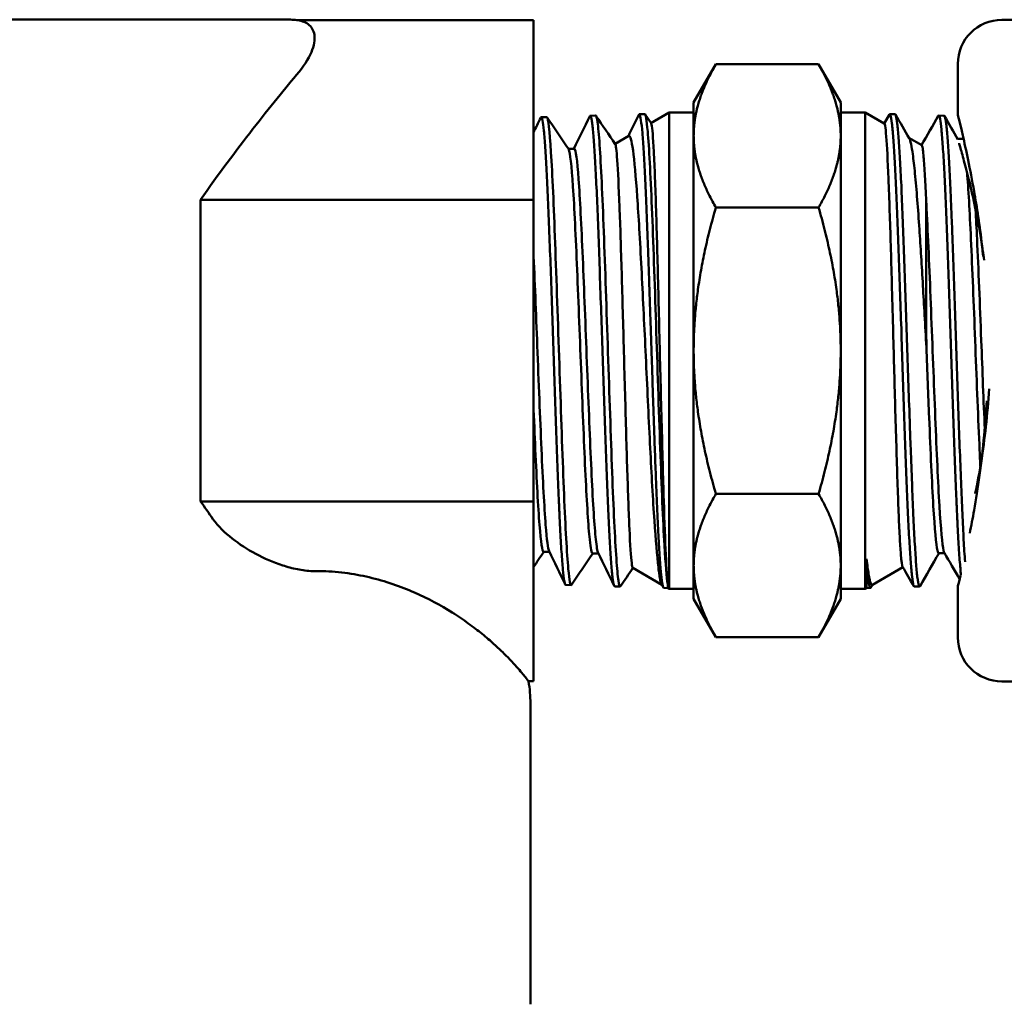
# Model space of a CAD drawing. Header units: inches. Extents: x 0.1 to 33.9, y 0.6 to 21.4.
# Tile 27 of 256: x 7.4 to 8.5, y 13.7 to 14.8. Entities that reach past the tile are written whole.
import ezdxf

# ---------------------------------------------------------------- set-up
doc = ezdxf.new("R2010")
doc.units = ezdxf.units.IN
doc.header["$MEASUREMENT"] = 0
doc.layers.add('Visible (ANSI)', color=7, linetype='Continuous', lineweight=50)

msp = doc.modelspace()

# ---------------------------------------------------------------- linework, layer by layer
at = {"layer": 'Visible (ANSI)'}
for p, q in [((7.306, 14.8412), (7.3813, 14.8412)), ((7.6671, 14.8412), (7.3813, 14.8412)), ((7.674, 14.8408), (7.9423, 14.8408)), ((7.9423, 14.6368), (7.9423, 14.8408)), ((8.5825, 14.841), (8.4733, 14.841)), ((8.1239, 14.7472), (8.1491, 14.7907)), ((8.2655, 14.7907), (8.1491, 14.7907)), ((8.2906, 14.7472), (8.2655, 14.7907)), ((8.4233, 14.791), (8.4233, 14.7335)), ((8.1239, 14.7472), (8.1239, 14.7095)), ((8.2906, 14.7472), (8.2906, 14.7095)), ((8.0622, 14.734), (8.0684, 14.7342)), ((8.069, 14.7336), (8.0757, 14.7238)), ((8.0755, 14.724), (8.0962, 14.736)), ((8.0962, 14.736), (8.0962, 14.196)), ((8.0962, 14.736), (8.1239, 14.736)), ((8.3184, 14.736), (8.2906, 14.736)), ((8.3184, 14.196), (8.3184, 14.736)), ((8.34, 14.7235), (8.3184, 14.736)), ((8.3398, 14.7236), (8.3457, 14.7338)), ((8.3522, 14.734), (8.3462, 14.7342)), ((7.9511, 14.7306), (7.9573, 14.7308)), ((8.0066, 14.7323), (8.0128, 14.7325)), ((8.4078, 14.7323), (8.4018, 14.7325)), ((8.0348, 14.7005), (8.0503, 14.7095)), ((8.1239, 14.7095), (8.1239, 14.466)), ((8.2906, 14.7095), (8.2906, 14.466)), ((8.3824, 14.699), (8.3678, 14.7074)), ((8.4298, 14.706), (8.4233, 14.706)), ((7.9886, 14.6949), (7.9819, 14.6949)), ((7.5651, 14.6368), (7.5651, 14.2951)), ((7.5651, 14.6368), (7.9423, 14.6368)), ((7.9423, 14.6368), (7.9423, 14.2951)), ((8.2655, 14.6283), (8.1491, 14.6283)), ((8.1239, 14.466), (8.1239, 14.2224)), ((8.2906, 14.466), (8.2906, 14.2224)), ((8.2655, 14.3036), (8.1491, 14.3036)), ((7.5651, 14.2951), (7.9423, 14.2951)), ((7.9423, 14.0912), (7.9423, 14.2951)), ((8.4301, 14.2498), (8.4301, 14.2498)), ((7.9604, 14.2379), (7.9538, 14.2379)), ((8.016, 14.2362), (8.0094, 14.2362)), ((8.4084, 14.2364), (8.4017, 14.2364)), ((8.4312, 14.232), (8.4312, 14.232)), ((8.055, 14.2198), (8.0879, 14.2007)), ((8.1239, 14.2224), (8.1239, 14.1847)), ((8.2906, 14.2224), (8.2906, 14.1847)), ((8.32, 14.2301), (8.32, 14.1969)), ((8.361, 14.2206), (8.3265, 14.2007)), ((7.7554, 14.2092), (7.7554, 14.2093)), ((7.9789, 14.2005), (7.9851, 14.2003)), ((8.0344, 14.1988), (8.0406, 14.1986)), ((8.0893, 14.1978), (8.0875, 14.2016)), ((8.0946, 14.1969), (8.0946, 14.2012)), ((8.3269, 14.2009), (8.3249, 14.1975)), ((8.38, 14.1987), (8.374, 14.1986)), ((8.4233, 14.1985), (8.4233, 14.141)), ((8.09, 14.197), (8.0946, 14.1969)), ((8.0946, 14.1969), (8.0962, 14.196)), ((8.0962, 14.196), (8.1239, 14.196)), ((8.3184, 14.196), (8.2906, 14.196)), ((8.32, 14.1969), (8.3184, 14.196)), ((8.3244, 14.197), (8.32, 14.1969)), ((8.1239, 14.1847), (8.1491, 14.1412)), ((8.2906, 14.1847), (8.2655, 14.1412)), ((8.2655, 14.1412), (8.1491, 14.1412)), ((7.9368, 14.0912), (7.9423, 14.0912)), ((8.5767, 14.091), (8.4733, 14.091)), ((7.9389, 14.066), (7.9389, 13.725))]:
    msp.add_line(p, q, dxfattribs=at)
for centre, radius, start, end in [((7.6671, 14.7821), 0.0591, 83.2829, 90), ((8.4733, 14.791), 0.05, 90, 180), ((8.4733, 14.141), 0.05, 180, 270), ((7.7889, 14.066), 0.15, 0, 9.671)]:
    msp.add_arc(centre, radius, start, end, dxfattribs=at)
msp.add_ellipse((8.0945, 14.4652), major_axis=(-0.0014, 0.269), ratio=0.02457, start_param=2.942825, end_param=2.947804, dxfattribs=at)
for points, knots in [([(7.6739, 14.8408), (7.674, 14.8408), (7.6747, 14.8407), (7.6765, 14.8404), (7.6776, 14.8401), (7.6811, 14.8392), (7.6834, 14.8383), (7.6895, 14.8346), (7.6924, 14.8308), (7.6942, 14.8233), (7.6944, 14.8204), (7.6938, 14.8142), (7.693, 14.8107), (7.689, 14.7996), (7.6842, 14.7912), (7.6767, 14.7821)], [0.005988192, 0.005988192, 0.005988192, 0.005988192, 0.006331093, 0.006331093, 0.006703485, 0.006703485, 0.007448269, 0.007448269, 0.008937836, 0.008937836, 0.009682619, 0.009682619, 0.010427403, 0.010427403, 0.01191697, 0.01191697, 0.01191697, 0.01191697]), ([(7.6767, 14.7821), (7.669, 14.7729), (7.6607, 14.7628), (7.643, 14.741), (7.6338, 14.7294), (7.6054, 14.693), (7.5853, 14.6662), (7.5651, 14.6368)], [0.025146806, 0.025146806, 0.025146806, 0.025146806, 0.026672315, 0.026672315, 0.028197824, 0.028197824, 0.031248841, 0.031248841, 0.031248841, 0.031248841]), ([(8.0616, 14.7334), (8.062, 14.7342), (8.0624, 14.7342), (8.0627, 14.7336), (8.0632, 14.7327), (8.0637, 14.7305), (8.0642, 14.7271), (8.0647, 14.7236), (8.0653, 14.7187), (8.0658, 14.7127), (8.0663, 14.7068), (8.0668, 14.6996), (8.0673, 14.6913), (8.0678, 14.683), (8.0683, 14.6734), (8.0688, 14.663), (8.0693, 14.6527), (8.0698, 14.6414), (8.0703, 14.6292), (8.0706, 14.6231), (8.0708, 14.6167), (8.0711, 14.6102), (8.0713, 14.6037), (8.0716, 14.5971), (8.0718, 14.5903), (8.0723, 14.5767), (8.0728, 14.5626), (8.0733, 14.548), (8.0736, 14.5406), (8.0738, 14.5331), (8.0741, 14.5256), (8.0744, 14.5181), (8.0746, 14.5106), (8.0749, 14.503), (8.0754, 14.4878), (8.0759, 14.4726), (8.0764, 14.4571), (8.0767, 14.4494), (8.0769, 14.4417), (8.0772, 14.434), (8.0774, 14.4264), (8.0776, 14.4188), (8.0779, 14.4113), (8.0784, 14.3964), (8.0789, 14.3817), (8.0794, 14.3673), (8.0797, 14.3601), (8.0799, 14.353), (8.0802, 14.3462), (8.0804, 14.3393), (8.0807, 14.3326), (8.081, 14.326), (8.0815, 14.313), (8.0819, 14.3006), (8.0824, 14.289), (8.0829, 14.2773), (8.0835, 14.2666), (8.084, 14.257), (8.0845, 14.2474), (8.085, 14.2388), (8.0855, 14.2312), (8.086, 14.2237), (8.0865, 14.2173), (8.087, 14.2123), (8.0875, 14.2072), (8.088, 14.2033), (8.0885, 14.2008), (8.089, 14.1983), (8.0895, 14.197), (8.09, 14.197)], [0.9151166, 0.9151166, 0.9151166, 0.9151166, 0.91796875, 0.91796875, 0.91796875, 0.921875, 0.921875, 0.921875, 0.92578125, 0.92578125, 0.92578125, 0.9296875, 0.9296875, 0.9296875, 0.93359375, 0.93359375, 0.93359375, 0.9375, 0.9375, 0.9375, 0.93945313, 0.93945313, 0.93945313, 0.94140625, 0.94140625, 0.94140625, 0.9453125, 0.9453125, 0.9453125, 0.94726563, 0.94726563, 0.94726563, 0.94921875, 0.94921875, 0.94921875, 0.953125, 0.953125, 0.953125, 0.95507812, 0.95507812, 0.95507812, 0.95703125, 0.95703125, 0.95703125, 0.9609375, 0.9609375, 0.9609375, 0.96289062, 0.96289062, 0.96289062, 0.96484375, 0.96484375, 0.96484375, 0.96875, 0.96875, 0.96875, 0.97265625, 0.97265625, 0.97265625, 0.9765625, 0.9765625, 0.9765625, 0.98046875, 0.98046875, 0.98046875, 0.984375, 0.984375, 0.984375, 0.98815516, 0.98815516, 0.98815516, 0.98815516]), ([(8.3457, 14.7338), (8.3462, 14.7346), (8.3466, 14.7343), (8.3471, 14.7326), (8.3476, 14.7309), (8.3482, 14.7279), (8.3487, 14.7237), (8.3492, 14.7194), (8.3497, 14.714), (8.3502, 14.7072), (8.3507, 14.7005), (8.3512, 14.6926), (8.3517, 14.6837), (8.3522, 14.6748), (8.3527, 14.6649), (8.3532, 14.6539), (8.3537, 14.6429), (8.3542, 14.6311), (8.3547, 14.6186), (8.3552, 14.606), (8.3557, 14.5928), (8.3562, 14.5788), (8.3567, 14.5648), (8.3572, 14.5504), (8.3577, 14.5357), (8.3582, 14.521), (8.3588, 14.506), (8.3593, 14.4906), (8.3603, 14.4599), (8.3612, 14.4295), (8.3623, 14.3996), (8.3633, 14.3697), (8.3643, 14.3419), (8.3653, 14.3164), (8.3658, 14.3036), (8.3663, 14.2917), (8.3668, 14.2807), (8.3673, 14.2698), (8.3678, 14.2596), (8.3684, 14.2505), (8.3689, 14.2414), (8.3694, 14.2335), (8.3699, 14.2267), (8.3704, 14.2199), (8.3709, 14.2142), (8.3714, 14.2098), (8.3719, 14.2054), (8.3724, 14.2023), (8.3729, 14.2005), (8.3733, 14.1992), (8.3736, 14.1986), (8.374, 14.1986)], [0.06649728, 0.06649728, 0.06649728, 0.06649728, 0.0703125, 0.0703125, 0.0703125, 0.07421875, 0.07421875, 0.07421875, 0.078125, 0.078125, 0.078125, 0.08203125, 0.08203125, 0.08203125, 0.0859375, 0.0859375, 0.0859375, 0.08984375, 0.08984375, 0.08984375, 0.09375, 0.09375, 0.09375, 0.09765625, 0.09765625, 0.09765625, 0.1015625, 0.1015625, 0.1015625, 0.109375, 0.109375, 0.109375, 0.1171875, 0.1171875, 0.1171875, 0.12109375, 0.12109375, 0.12109375, 0.125, 0.125, 0.125, 0.12890625, 0.12890625, 0.12890625, 0.1328125, 0.1328125, 0.1328125, 0.13671875, 0.13671875, 0.13671875, 0.13946543, 0.13946543, 0.13946543, 0.13946543]), ([(8.3805, 14.1992), (8.38, 14.1983), (8.3795, 14.1988), (8.379, 14.2005), (8.3787, 14.2013), (8.3785, 14.2025), (8.3782, 14.2041), (8.378, 14.2056), (8.3777, 14.2074), (8.3774, 14.2096), (8.3769, 14.2139), (8.3764, 14.2195), (8.3759, 14.2262), (8.3757, 14.2296), (8.3754, 14.2332), (8.3752, 14.2372), (8.3749, 14.2411), (8.3747, 14.2454), (8.3744, 14.2499), (8.3739, 14.259), (8.3734, 14.2689), (8.3729, 14.2799), (8.3726, 14.2853), (8.3724, 14.291), (8.3721, 14.297), (8.3719, 14.3029), (8.3716, 14.3091), (8.3714, 14.3155), (8.3709, 14.3281), (8.3704, 14.3414), (8.3699, 14.3553), (8.3696, 14.3622), (8.3694, 14.3693), (8.3691, 14.3765), (8.3689, 14.3838), (8.3686, 14.3911), (8.3684, 14.3986), (8.3678, 14.4134), (8.3673, 14.4284), (8.3668, 14.4436), (8.3663, 14.4588), (8.3658, 14.4743), (8.3653, 14.4895), (8.3648, 14.5048), (8.3643, 14.5198), (8.3638, 14.5345), (8.3633, 14.5493), (8.3628, 14.5639), (8.3623, 14.5778), (8.3618, 14.5917), (8.3613, 14.6049), (8.3608, 14.6175), (8.3603, 14.6301), (8.3598, 14.6421), (8.3593, 14.6531), (8.3588, 14.664), (8.3582, 14.674), (8.3577, 14.683), (8.3572, 14.6919), (8.3567, 14.6999), (8.3562, 14.7067), (8.3557, 14.7134), (8.3552, 14.7189), (8.3547, 14.7232), (8.3542, 14.7275), (8.3537, 14.7306), (8.3532, 14.7323), (8.3529, 14.7335), (8.3525, 14.734), (8.3522, 14.734)], [0.84376559, 0.84376559, 0.84376559, 0.84376559, 0.84765625, 0.84765625, 0.84765625, 0.84960938, 0.84960938, 0.84960938, 0.8515625, 0.8515625, 0.8515625, 0.85546875, 0.85546875, 0.85546875, 0.85742188, 0.85742188, 0.85742188, 0.859375, 0.859375, 0.859375, 0.86328125, 0.86328125, 0.86328125, 0.86523438, 0.86523438, 0.86523438, 0.8671875, 0.8671875, 0.8671875, 0.87109375, 0.87109375, 0.87109375, 0.87304688, 0.87304688, 0.87304688, 0.875, 0.875, 0.875, 0.87890625, 0.87890625, 0.87890625, 0.8828125, 0.8828125, 0.8828125, 0.88671875, 0.88671875, 0.88671875, 0.890625, 0.890625, 0.890625, 0.89453125, 0.89453125, 0.89453125, 0.8984375, 0.8984375, 0.8984375, 0.90234375, 0.90234375, 0.90234375, 0.90625, 0.90625, 0.90625, 0.91015625, 0.91015625, 0.91015625, 0.9140625, 0.9140625, 0.9140625, 0.91664469, 0.91664469, 0.91664469, 0.91664469]), ([(8.4233, 14.7335), (8.4233, 14.7335), (8.4254, 14.7253), (8.4325, 14.6943), (8.4374, 14.6716), (8.4449, 14.6287), (8.4481, 14.6076), (8.4508, 14.585)], [2.8923317, 2.8923317, 2.8923317, 2.8923317, 3.1374784, 3.1374784, 3.3826251, 3.3826251, 3.5605058, 3.5605058, 3.5605058, 3.5605058]), ([(7.9505, 14.73), (7.9507, 14.7303), (7.9509, 14.7305), (7.951, 14.7306), (7.9513, 14.7306), (7.9516, 14.7303), (7.9518, 14.7297), (7.9521, 14.7291), (7.9524, 14.7281), (7.9526, 14.7268), (7.9531, 14.7243), (7.9536, 14.7204), (7.9541, 14.7152), (7.9544, 14.7126), (7.9546, 14.7097), (7.9549, 14.7065), (7.9551, 14.7033), (7.9554, 14.6998), (7.9557, 14.696), (7.9562, 14.6884), (7.9567, 14.6798), (7.9572, 14.6699), (7.9577, 14.6601), (7.9583, 14.6492), (7.9588, 14.6376), (7.9593, 14.6259), (7.9598, 14.6135), (7.9603, 14.6001), (7.9613, 14.5734), (7.9624, 14.5447), (7.9634, 14.5142), (7.9639, 14.499), (7.9644, 14.4837), (7.9649, 14.4684), (7.9654, 14.4531), (7.9659, 14.4378), (7.9664, 14.4225), (7.967, 14.4072), (7.9675, 14.3924), (7.968, 14.3779), (7.9685, 14.3635), (7.969, 14.3494), (7.9695, 14.3359), (7.97, 14.3225), (7.9705, 14.3098), (7.9711, 14.298), (7.9713, 14.2921), (7.9716, 14.2863), (7.9718, 14.2808), (7.9721, 14.2753), (7.9723, 14.27), (7.9726, 14.2649), (7.9731, 14.2548), (7.9736, 14.2459), (7.9741, 14.2381), (7.9744, 14.2341), (7.9746, 14.2305), (7.9749, 14.2271), (7.9751, 14.2238), (7.9754, 14.2207), (7.9757, 14.2179), (7.9762, 14.2124), (7.9767, 14.2082), (7.9772, 14.2053), (7.9775, 14.2039), (7.9777, 14.2027), (7.978, 14.2019), (7.9782, 14.2011), (7.9785, 14.2007), (7.9787, 14.2005), (7.9788, 14.2005), (7.9788, 14.2005), (7.9789, 14.2005)], [0.63139996, 0.63139996, 0.63139996, 0.63139996, 0.6328125, 0.6328125, 0.6328125, 0.63476563, 0.63476563, 0.63476563, 0.63671875, 0.63671875, 0.63671875, 0.640625, 0.640625, 0.640625, 0.64257813, 0.64257813, 0.64257813, 0.64453125, 0.64453125, 0.64453125, 0.6484375, 0.6484375, 0.6484375, 0.65234375, 0.65234375, 0.65234375, 0.65625, 0.65625, 0.65625, 0.6640625, 0.6640625, 0.6640625, 0.66796875, 0.66796875, 0.66796875, 0.671875, 0.671875, 0.671875, 0.67578125, 0.67578125, 0.67578125, 0.6796875, 0.6796875, 0.6796875, 0.68359375, 0.68359375, 0.68359375, 0.68554688, 0.68554688, 0.68554688, 0.6875, 0.6875, 0.6875, 0.69140625, 0.69140625, 0.69140625, 0.69335938, 0.69335938, 0.69335938, 0.6953125, 0.6953125, 0.6953125, 0.69921875, 0.69921875, 0.69921875, 0.70117188, 0.70117188, 0.70117188, 0.703125, 0.703125, 0.703125, 0.70348951, 0.70348951, 0.70348951, 0.70348951]), ([(8.0061, 14.7317), (8.0061, 14.7319), (8.0062, 14.732), (8.0063, 14.7321), (8.0068, 14.7327), (8.0073, 14.732), (8.0078, 14.73), (8.0081, 14.7289), (8.0083, 14.7276), (8.0086, 14.7259), (8.0089, 14.7242), (8.0091, 14.7222), (8.0094, 14.7199), (8.0099, 14.7153), (8.0104, 14.7095), (8.0109, 14.7023), (8.0114, 14.6952), (8.0119, 14.6869), (8.0124, 14.6776), (8.0129, 14.6684), (8.0134, 14.6581), (8.014, 14.6467), (8.0145, 14.6353), (8.015, 14.6231), (8.0155, 14.6103), (8.016, 14.5975), (8.0165, 14.5839), (8.017, 14.5696), (8.0175, 14.5554), (8.018, 14.5407), (8.0185, 14.5259), (8.0191, 14.511), (8.0196, 14.4958), (8.0201, 14.4803), (8.0206, 14.4648), (8.0211, 14.4495), (8.0216, 14.4343), (8.0221, 14.4191), (8.0226, 14.404), (8.0231, 14.3892), (8.0236, 14.3744), (8.0242, 14.3601), (8.0247, 14.3465), (8.0252, 14.3328), (8.0256, 14.3196), (8.0262, 14.3072), (8.0267, 14.2947), (8.0272, 14.2832), (8.0277, 14.2727), (8.0282, 14.2621), (8.0287, 14.2524), (8.0292, 14.2438), (8.0297, 14.2353), (8.0302, 14.2279), (8.0307, 14.2217), (8.031, 14.2186), (8.0312, 14.2158), (8.0315, 14.2133), (8.0318, 14.2108), (8.032, 14.2086), (8.0323, 14.2067), (8.0328, 14.203), (8.0333, 14.2006), (8.0338, 14.1995), (8.034, 14.199), (8.0342, 14.1988), (8.0344, 14.1988)], [0.77281137, 0.77281137, 0.77281137, 0.77281137, 0.7734375, 0.7734375, 0.7734375, 0.77734375, 0.77734375, 0.77734375, 0.77929688, 0.77929688, 0.77929688, 0.78125, 0.78125, 0.78125, 0.78515625, 0.78515625, 0.78515625, 0.7890625, 0.7890625, 0.7890625, 0.79296875, 0.79296875, 0.79296875, 0.796875, 0.796875, 0.796875, 0.80078125, 0.80078125, 0.80078125, 0.8046875, 0.8046875, 0.8046875, 0.80859375, 0.80859375, 0.80859375, 0.8125, 0.8125, 0.8125, 0.81640625, 0.81640625, 0.81640625, 0.8203125, 0.8203125, 0.8203125, 0.82421875, 0.82421875, 0.82421875, 0.828125, 0.828125, 0.828125, 0.83203125, 0.83203125, 0.83203125, 0.8359375, 0.8359375, 0.8359375, 0.83789063, 0.83789063, 0.83789063, 0.83984375, 0.83984375, 0.83984375, 0.84375, 0.84375, 0.84375, 0.84536904, 0.84536904, 0.84536904, 0.84536904]), ([(8.0757, 14.7238), (8.0758, 14.7236), (8.076, 14.7231), (8.077, 14.7184), (8.0779, 14.708), (8.0796, 14.6746), (8.0805, 14.6519), (8.0821, 14.5988), (8.0829, 14.5692), (8.0842, 14.5215), (8.0846, 14.505), (8.0854, 14.4716), (8.0858, 14.4549), (8.0871, 14.4033), (8.088, 14.3693), (8.0892, 14.3234), (8.0896, 14.3093), (8.0908, 14.2717), (8.0916, 14.2508), (8.093, 14.2187), (8.0938, 14.2075), (8.0945, 14.2014)], [-1.965021, -1.965021, -1.965021, -1.965021, -1.913571, -1.913571, -1.650596, -1.650596, -1.384665, -1.384665, -1.131025, -1.131025, -1.001512, -1.001512, -0.873547, -0.873547, -0.603599, -0.603599, -0.475497, -0.475497, -0.234489, -0.234489, 0, 0, 0, 0]), ([(8.34, 14.7235), (8.3403, 14.7233), (8.3406, 14.7224), (8.3413, 14.7183), (8.3418, 14.7142), (8.3431, 14.698), (8.3438, 14.6818), (8.3451, 14.6498), (8.3456, 14.6375), (8.3469, 14.5998), (8.3477, 14.5722), (8.349, 14.5263), (8.3494, 14.5096), (8.3507, 14.4626), (8.3515, 14.4323), (8.3527, 14.3877), (8.3532, 14.3726), (8.3545, 14.3298), (8.3553, 14.3043), (8.3566, 14.2727), (8.357, 14.2635), (8.3579, 14.2475), (8.3583, 14.2408), (8.3594, 14.227), (8.3601, 14.2221), (8.3608, 14.2209)], [-4.367767, -4.367767, -4.367767, -4.367767, -4.279577, -4.279577, -4.15158, -4.15158, -3.906273, -3.906273, -3.776219, -3.776219, -3.539082, -3.539082, -3.408293, -3.408293, -3.176596, -3.176596, -3.053298, -3.053298, -2.80991, -2.80991, -2.690528, -2.690528, -2.571367, -2.571367, -2.381815, -2.381815, -2.381815, -2.381815]), ([(8.4012, 14.732), (8.4014, 14.7324), (8.4016, 14.7325), (8.4018, 14.7325), (8.4023, 14.7324), (8.4028, 14.7311), (8.4033, 14.7284), (8.4038, 14.7258), (8.4043, 14.7217), (8.4048, 14.7165), (8.4053, 14.7113), (8.4058, 14.7049), (8.4063, 14.6973), (8.4069, 14.6898), (8.4074, 14.6809), (8.4079, 14.6712), (8.4084, 14.6614), (8.4088, 14.6507), (8.4094, 14.6391), (8.4099, 14.6275), (8.4104, 14.6148), (8.4109, 14.6017), (8.4114, 14.5886), (8.4119, 14.5749), (8.4124, 14.5606), (8.4129, 14.5463), (8.4134, 14.5313), (8.4139, 14.5163), (8.4144, 14.5013), (8.415, 14.4862), (8.4155, 14.4709), (8.416, 14.4556), (8.4165, 14.4401), (8.417, 14.425), (8.4175, 14.41), (8.418, 14.3952), (8.4185, 14.3807), (8.419, 14.3662), (8.4195, 14.352), (8.4201, 14.3386), (8.4206, 14.3252), (8.4211, 14.3126), (8.4216, 14.3006), (8.4218, 14.2946), (8.4221, 14.2887), (8.4223, 14.2832), (8.4226, 14.2776), (8.4228, 14.2723), (8.4231, 14.2672), (8.4236, 14.2571), (8.4241, 14.248), (8.4246, 14.24), (8.4249, 14.2359), (8.4251, 14.2321), (8.4254, 14.2287), (8.4257, 14.2252), (8.4259, 14.2221), (8.4262, 14.2193), (8.4264, 14.2163), (8.4267, 14.2137), (8.4269, 14.2115)], [0.20953419, 0.20953419, 0.20953419, 0.20953419, 0.2109375, 0.2109375, 0.2109375, 0.21484375, 0.21484375, 0.21484375, 0.21875, 0.21875, 0.21875, 0.22265625, 0.22265625, 0.22265625, 0.2265625, 0.2265625, 0.2265625, 0.23046875, 0.23046875, 0.23046875, 0.234375, 0.234375, 0.234375, 0.23828125, 0.23828125, 0.23828125, 0.2421875, 0.2421875, 0.2421875, 0.24609375, 0.24609375, 0.24609375, 0.25, 0.25, 0.25, 0.25390625, 0.25390625, 0.25390625, 0.2578125, 0.2578125, 0.2578125, 0.26171875, 0.26171875, 0.26171875, 0.26367187, 0.26367187, 0.26367187, 0.265625, 0.265625, 0.265625, 0.26953125, 0.26953125, 0.26953125, 0.27148437, 0.27148437, 0.27148437, 0.2734375, 0.2734375, 0.2734375, 0.27546512, 0.27546512, 0.27546512, 0.27546512]), ([(8.4316, 14.2266), (8.4313, 14.2303), (8.431, 14.2344), (8.4307, 14.2388), (8.4302, 14.2467), (8.4297, 14.2557), (8.4292, 14.2657), (8.4287, 14.2757), (8.4282, 14.2869), (8.4277, 14.2988), (8.4272, 14.3106), (8.4267, 14.3232), (8.4262, 14.3366), (8.4257, 14.3499), (8.4251, 14.3641), (8.4246, 14.3785), (8.4241, 14.3929), (8.4236, 14.4076), (8.4231, 14.4227), (8.4226, 14.4378), (8.4221, 14.4533), (8.4216, 14.4686), (8.4211, 14.4838), (8.4206, 14.499), (8.42, 14.514), (8.4195, 14.5291), (8.419, 14.5441), (8.4185, 14.5584), (8.418, 14.5726), (8.4175, 14.5864), (8.417, 14.5997), (8.4168, 14.6063), (8.4165, 14.6128), (8.4162, 14.6191), (8.416, 14.6254), (8.4157, 14.6315), (8.4155, 14.6373), (8.415, 14.649), (8.4144, 14.6597), (8.4139, 14.6696), (8.4137, 14.6746), (8.4134, 14.6793), (8.4132, 14.6837), (8.4129, 14.6881), (8.4127, 14.6923), (8.4124, 14.6961), (8.4119, 14.7038), (8.4114, 14.7103), (8.4109, 14.7156), (8.4106, 14.7183), (8.4104, 14.7207), (8.4101, 14.7227), (8.4099, 14.7248), (8.4096, 14.7265), (8.4094, 14.7279), (8.4088, 14.7306), (8.4084, 14.7321), (8.4079, 14.7323), (8.4078, 14.7323), (8.4078, 14.7323), (8.4078, 14.7323)], [0.71266953, 0.71266953, 0.71266953, 0.71266953, 0.71484375, 0.71484375, 0.71484375, 0.71875, 0.71875, 0.71875, 0.72265625, 0.72265625, 0.72265625, 0.7265625, 0.7265625, 0.7265625, 0.73046875, 0.73046875, 0.73046875, 0.734375, 0.734375, 0.734375, 0.73828125, 0.73828125, 0.73828125, 0.7421875, 0.7421875, 0.7421875, 0.74609375, 0.74609375, 0.74609375, 0.75, 0.75, 0.75, 0.75195313, 0.75195313, 0.75195313, 0.75390625, 0.75390625, 0.75390625, 0.7578125, 0.7578125, 0.7578125, 0.75976563, 0.75976563, 0.75976563, 0.76171875, 0.76171875, 0.76171875, 0.765625, 0.765625, 0.765625, 0.76757813, 0.76757813, 0.76757813, 0.76953125, 0.76953125, 0.76953125, 0.7734375, 0.7734375, 0.7734375, 0.7736677, 0.7736677, 0.7736677, 0.7736677]), ([(8.035, 14.7002), (8.0353, 14.6997), (8.0357, 14.698), (8.0365, 14.6921), (8.0369, 14.6876), (8.0381, 14.6695), (8.039, 14.6516), (8.0403, 14.6183), (8.0407, 14.6065), (8.0415, 14.5813), (8.0419, 14.568), (8.0432, 14.5257), (8.044, 14.4952), (8.0457, 14.4324), (8.0466, 14.4008), (8.0482, 14.3424), (8.0491, 14.3161), (8.0503, 14.2828), (8.0507, 14.2728), (8.0519, 14.2454), (8.0528, 14.2322), (8.0541, 14.222), (8.0545, 14.2202), (8.0549, 14.2198), (8.0549, 14.2198), (8.055, 14.2198)], [-5.973854, -5.973854, -5.973854, -5.973854, -5.870011, -5.870011, -5.754615, -5.754615, -5.510678, -5.510678, -5.393682, -5.393682, -5.27758, -5.27758, -5.038109, -5.038109, -4.789914, -4.789914, -4.54958, -4.54958, -4.430368, -4.430368, -4.178912, -4.178912, -4.059066, -4.059066, -4.052542, -4.052542, -4.052542, -4.052542]), ([(8.0875, 14.2016), (8.0868, 14.2029), (8.0862, 14.2051), (8.0848, 14.2126), (8.0841, 14.2183), (8.0818, 14.2395), (8.0803, 14.2587), (8.078, 14.2948), (8.0772, 14.3085), (8.0756, 14.337), (8.0749, 14.3516), (8.0725, 14.3983), (8.0709, 14.4321), (8.0686, 14.4819), (8.0678, 14.4977), (8.0655, 14.5441), (8.064, 14.5754), (8.0615, 14.6173), (8.0607, 14.6294), (8.0583, 14.6632), (8.0568, 14.6811), (8.0544, 14.6986), (8.0536, 14.7029), (8.052, 14.7086), (8.0512, 14.7099), (8.0504, 14.7095), (8.0504, 14.7095), (8.0503, 14.7095)], [-3.285406, -3.285406, -3.285406, -3.285406, -3.171523, -3.171523, -3.025537, -3.025537, -2.747924, -2.747924, -2.60043, -2.60043, -2.460513, -2.460513, -2.172338, -2.172338, -2.036383, -2.036383, -1.768308, -1.768308, -1.647958, -1.647958, -1.399179, -1.399179, -1.28162, -1.28162, -1.157994, -1.157994, -1.152931, -1.152931, -1.152931, -1.152931]), ([(8.3877, 14.4697), (8.387, 14.4819), (8.3863, 14.4942), (8.385, 14.5176), (8.3844, 14.5287), (8.3824, 14.5623), (8.3811, 14.5838), (8.3782, 14.6266), (8.3765, 14.6486), (8.3739, 14.6753), (8.3731, 14.6826), (8.3711, 14.6975), (8.3697, 14.7042), (8.3682, 14.7067)], [-2.9601901, -2.9601901, -2.9601901, -2.9601901, -2.8619623, -2.8619623, -2.7712936, -2.7712936, -2.5819164, -2.5819164, -2.3590048, -2.3590048, -2.2521836, -2.2521836, -2.0941489, -2.0941489, -2.0941489, -2.0941489]), ([(8.4531, 14.5685), (8.4521, 14.5764), (8.4509, 14.5842), (8.4497, 14.5917), (8.4477, 14.6044), (8.4454, 14.6164), (8.4431, 14.6275), (8.4409, 14.6386), (8.4385, 14.6486), (8.4364, 14.6576), (8.4342, 14.6666), (8.4321, 14.6746), (8.4303, 14.6811), (8.4286, 14.6877), (8.4271, 14.693), (8.4259, 14.697), (8.4255, 14.6986), (8.425, 14.7), (8.4247, 14.7012)], [0.1415984, 0.1415984, 0.1415984, 0.1415984, 0.1764706, 0.1764706, 0.1764706, 0.2352941, 0.2352941, 0.2352941, 0.2941176, 0.2941176, 0.2941176, 0.3529412, 0.3529412, 0.3529412, 0.4117647, 0.4117647, 0.4117647, 0.4355993, 0.4355993, 0.4355993, 0.4355993]), ([(8.0094, 14.2362), (8.0083, 14.2362), (8.0072, 14.2415), (8.0045, 14.267), (8.0029, 14.2925), (7.9997, 14.3573), (7.9982, 14.3965), (7.995, 14.4779), (7.9934, 14.5199), (7.9903, 14.595), (7.9887, 14.628), (7.9855, 14.6758), (7.9839, 14.6905), (7.9823, 14.6943), (7.9822, 14.6944), (7.9821, 14.6946)], [0.29359392, 0.29359392, 0.29359392, 0.29359392, 0.29860529, 0.29860529, 0.30576237, 0.30576237, 0.31291946, 0.31291946, 0.32007655, 0.32007655, 0.32723364, 0.32723364, 0.33439073, 0.33439073, 0.33478741, 0.33478741, 0.33478741, 0.33478741]), ([(8.0156, 14.2369), (8.0147, 14.2387), (8.0139, 14.2438), (8.0114, 14.267), (8.0098, 14.2925), (8.0067, 14.3573), (8.0051, 14.3965), (8.0019, 14.4779), (8.0004, 14.5199), (7.9972, 14.595), (7.9956, 14.628), (7.9925, 14.6758), (7.9909, 14.6905), (7.9891, 14.6946), (7.9888, 14.6949), (7.9886, 14.6949)], [0.29466185, 0.29466185, 0.29466185, 0.29466185, 0.29860529, 0.29860529, 0.30576237, 0.30576237, 0.31291946, 0.31291946, 0.32007655, 0.32007655, 0.32723364, 0.32723364, 0.33439073, 0.33439073, 0.33553902, 0.33553902, 0.33553902, 0.33553902]), ([(8.3824, 14.699), (8.3828, 14.6988), (8.3832, 14.6975), (8.3838, 14.6933), (8.3841, 14.6907), (8.3849, 14.6823), (8.3854, 14.6753), (8.3864, 14.6588), (8.3868, 14.6495), (8.3873, 14.6389)], [-0.4247475, -0.4247475, -0.4247475, -0.4247475, -0.3262072, -0.3262072, -0.2474984, -0.2474984, -0.1193629, -0.1193629, 0, 0, 0, 0]), ([(8.4338, 14.6679), (8.4353, 14.6502), (8.4367, 14.624), (8.4398, 14.5585), (8.4414, 14.5184), (8.4445, 14.4369), (8.4461, 14.3956), (8.4481, 14.351), (8.4484, 14.3427), (8.4488, 14.3347)], [0.34207927, 0.34207927, 0.34207927, 0.34207927, 0.34870491, 0.34870491, 0.355862, 0.355862, 0.36301909, 0.36301909, 0.36472876, 0.36472876, 0.36472876, 0.36472876]), ([(8.3873, 14.6389), (8.3876, 14.6332), (8.3879, 14.627), (8.3898, 14.5901), (8.3914, 14.552), (8.3946, 14.4714), (8.3962, 14.429), (8.3993, 14.3514), (8.4009, 14.3165), (8.4041, 14.2637), (8.4056, 14.246), (8.4075, 14.2382), (8.4078, 14.2374), (8.4081, 14.2369)], [0.26130226, 0.26130226, 0.26130226, 0.26130226, 0.26281984, 0.26281984, 0.26997693, 0.26997693, 0.27713402, 0.27713402, 0.28429111, 0.28429111, 0.2914482, 0.2914482, 0.29270314, 0.29270314, 0.29270314, 0.29270314]), ([(8.3873, 14.6389), (8.3873, 14.6285), (8.3873, 14.617), (8.3874, 14.5914), (8.3875, 14.5773), (8.3875, 14.5485), (8.3875, 14.534), (8.3875, 14.5028), (8.3876, 14.4862), (8.3877, 14.4697)], [-0.4848641, -0.4848641, -0.4848641, -0.4848641, -0.3655911, -0.3655911, -0.2422181, -0.2422181, -0.1263162, -0.1263162, 0, 0, 0, 0]), ([(8.4435, 14.6258), (8.444, 14.6156), (8.4446, 14.6044), (8.4467, 14.5585), (8.4483, 14.5184), (8.4512, 14.4433), (8.4525, 14.4087), (8.4539, 14.3771)], [0.34620058, 0.34620058, 0.34620058, 0.34620058, 0.34870491, 0.34870491, 0.355862, 0.355862, 0.36188535, 0.36188535, 0.36188535, 0.36188535]), ([(7.9601, 14.2386), (7.9588, 14.2413), (7.9574, 14.2515), (7.9546, 14.2888), (7.953, 14.3188), (7.9498, 14.3898), (7.9482, 14.4307), (7.9452, 14.5089), (7.9437, 14.5461), (7.9423, 14.5787)], [0.37855129, 0.37855129, 0.37855129, 0.37855129, 0.38449035, 0.38449035, 0.39164744, 0.39164744, 0.39880453, 0.39880453, 0.40541107, 0.40541107, 0.40541107, 0.40541107]), ([(8.3877, 14.4697), (8.3887, 14.4427), (8.3898, 14.4157), (8.3924, 14.3514), (8.394, 14.3165), (8.3971, 14.2637), (8.3987, 14.246), (8.4008, 14.2374), (8.4012, 14.2364), (8.4017, 14.2364)], [0.27243666, 0.27243666, 0.27243666, 0.27243666, 0.27713402, 0.27713402, 0.28429111, 0.28429111, 0.2914482, 0.2914482, 0.29359391, 0.29359391, 0.29359391, 0.29359391]), ([(8.443, 14.304), (8.4431, 14.3041), (8.4431, 14.3043), (8.4431, 14.3044), (8.4454, 14.3155), (8.4477, 14.3275), (8.4497, 14.3402), (8.4518, 14.3529), (8.4536, 14.3663), (8.4552, 14.3801), (8.4567, 14.3939), (8.4579, 14.4083), (8.4587, 14.4227), (8.4587, 14.4227), (8.4587, 14.4228), (8.4587, 14.4228)], [0.7639053, 0.7639053, 0.7639053, 0.7639053, 0.7647059, 0.7647059, 0.7647059, 0.8235294, 0.8235294, 0.8235294, 0.8823529, 0.8823529, 0.8823529, 0.9411765, 0.9411765, 0.9411765, 0.9414006, 0.9414006, 0.9414006, 0.9414006]), ([(7.9538, 14.2379), (7.9523, 14.2379), (7.9507, 14.2485), (7.9476, 14.2888), (7.946, 14.3188), (7.9437, 14.3705), (7.943, 14.3879), (7.9423, 14.4059)], [0.37749711, 0.37749711, 0.37749711, 0.37749711, 0.38449035, 0.38449035, 0.39164744, 0.39164744, 0.3949245, 0.3949245, 0.3949245, 0.3949245]), ([(8.4562, 14.4092), (8.4554, 14.396), (8.4544, 14.3828), (8.4502, 14.3386), (8.446, 14.3092), (8.4402, 14.2761), (8.4385, 14.2673), (8.4369, 14.2591)], [0.1401087, 0.1401087, 0.1401087, 0.1401087, 0.2369086, 0.2369086, 0.4738172, 0.4738172, 0.5632939, 0.5632939, 0.5632939, 0.5632939]), ([(7.6922, 14.2161), (7.6862, 14.2163), (7.6804, 14.2171), (7.6691, 14.2193), (7.6635, 14.2208), (7.6473, 14.2261), (7.6372, 14.2305), (7.6181, 14.2407), (7.609, 14.2466), (7.5926, 14.2596), (7.5851, 14.2667), (7.5791, 14.2751)], [0.000006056, 0.000006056, 0.000006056, 0.000006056, 0.000455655, 0.000455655, 0.000905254, 0.000905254, 0.001804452, 0.001804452, 0.00270365, 0.00270365, 0.003602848, 0.003602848, 0.003602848, 0.003602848]), ([(8.3265, 14.2007), (8.3259, 14.2003), (8.3253, 14.2008), (8.3239, 14.204), (8.3231, 14.2075), (8.3215, 14.2172), (8.3207, 14.223), (8.32, 14.2301)], [-0.3416653, -0.3416653, -0.3416653, -0.3416653, -0.2487567, -0.2487567, -0.1184711, -0.1184711, -0.000001, -0.000001, -0.000001, -0.000001]), ([(8.3249, 14.1975), (8.3248, 14.1972), (8.3246, 14.1971), (8.3245, 14.197), (8.3242, 14.197), (8.324, 14.1972), (8.3237, 14.1978), (8.3235, 14.1984), (8.3232, 14.1993), (8.323, 14.2005), (8.3225, 14.2029), (8.322, 14.2066), (8.3215, 14.2116), (8.321, 14.2165), (8.3205, 14.2228), (8.32, 14.2301)], [0.98718444, 0.98718444, 0.98718444, 0.98718444, 0.98828125, 0.98828125, 0.98828125, 0.99023438, 0.99023438, 0.99023438, 0.9921875, 0.9921875, 0.9921875, 0.99609375, 0.99609375, 0.99609375, 1, 1, 1, 1]), ([(7.9368, 14.0912), (7.9368, 14.0912), (7.9359, 14.0924), (7.933, 14.0961), (7.9317, 14.0976), (7.9287, 14.1013), (7.9269, 14.1034), (7.9207, 14.1104), (7.9154, 14.1162), (7.9054, 14.1261), (7.9016, 14.1297), (7.8934, 14.1371), (7.889, 14.141), (7.8793, 14.1488), (7.8741, 14.1528), (7.8629, 14.1609), (7.8568, 14.1651), (7.8374, 14.1772), (7.8232, 14.185), (7.7918, 14.1987), (7.7744, 14.2048), (7.7472, 14.2112), (7.738, 14.2129), (7.7189, 14.2153), (7.7092, 14.216), (7.6996, 14.216)], [0.0512659, 0.0512659, 0.0512659, 0.0512659, 0.05269905, 0.05269905, 0.05342849, 0.05342849, 0.05415794, 0.05415794, 0.05561682, 0.05561682, 0.05634626, 0.05634626, 0.0570757, 0.0570757, 0.05780514, 0.05780514, 0.05853459, 0.05853459, 0.05999347, 0.05999347, 0.06145235, 0.06145235, 0.06218179, 0.06218179, 0.06291124, 0.06291124, 0.06291124, 0.06291124])]:
    msp.add_open_spline(points, degree=3, knots=knots, dxfattribs=at)
for points, weights in [([(8.1491, 14.7907), (8.1239, 14.7472), (8.1239, 14.7095)], [1.5170819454, 1.63442864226, 1.63442864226]), ([(8.2906, 14.7095), (8.2906, 14.7472), (8.2655, 14.7907)], [1.63442864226, 1.63442864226, 1.5170819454]), ([(8.1239, 14.7095), (8.1239, 14.6719), (8.1491, 14.6283)], [1.63442864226, 1.63442864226, 1.5170819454]), ([(8.2655, 14.6283), (8.2906, 14.6719), (8.2906, 14.7095)], [1.5170819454, 1.63442864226, 1.63442864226]), ([(8.1239, 14.466), (8.1239, 14.5413), (8.1491, 14.6283)], [1.63442864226, 1.63442864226, 1.5170819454]), ([(8.2906, 14.466), (8.2906, 14.5413), (8.2655, 14.6283)], [1.63442864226, 1.63442864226, 1.5170819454]), ([(8.1491, 14.3036), (8.1239, 14.3906), (8.1239, 14.466)], [1.5170819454, 1.63442864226, 1.63442864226]), ([(8.2655, 14.3036), (8.2906, 14.3906), (8.2906, 14.466)], [1.5170819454, 1.63442864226, 1.63442864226]), ([(8.1491, 14.3036), (8.1239, 14.2601), (8.1239, 14.2224)], [1.5170819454, 1.63442864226, 1.63442864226]), ([(8.2906, 14.2224), (8.2906, 14.2601), (8.2655, 14.3036)], [1.63442864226, 1.63442864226, 1.5170819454]), ([(8.1239, 14.2224), (8.1239, 14.1847), (8.1491, 14.1412)], [1.63442864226, 1.63442864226, 1.5170819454]), ([(8.2655, 14.1412), (8.2906, 14.1847), (8.2906, 14.2224)], [1.5170819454, 1.63442864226, 1.63442864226])]:
    msp.add_rational_spline(points, weights, degree=2, dxfattribs=at)
for points in [[(8.0499, 14.7092), (8.0538, 14.7173), (8.0577, 14.7254), (8.0616, 14.7334)], [(8.0718, 14.7145), (8.0707, 14.7275), (8.0695, 14.7342), (8.0684, 14.7342)], [(8.3527, 14.7336), (8.3579, 14.7246), (8.3631, 14.7157), (8.3682, 14.7067)], [(7.9423, 14.7131), (7.945, 14.7187), (7.9477, 14.7243), (7.9505, 14.73)], [(7.9581, 14.7298), (7.9578, 14.7304), (7.9575, 14.7308), (7.9573, 14.7308)], [(7.9578, 14.7304), (7.9659, 14.7184), (7.974, 14.7065), (7.9821, 14.6946)], [(7.9628, 14.681), (7.9612, 14.7086), (7.9596, 14.7256), (7.9581, 14.7298)], [(7.9882, 14.6949), (7.9942, 14.7072), (8.0001, 14.7194), (8.0061, 14.7317)], [(8.0149, 14.7251), (8.0142, 14.73), (8.0135, 14.7325), (8.0128, 14.7325)], [(8.0134, 14.7319), (8.0206, 14.7213), (8.0278, 14.7108), (8.035, 14.7002)], [(8.0197, 14.6568), (8.0181, 14.6901), (8.0165, 14.7139), (8.0149, 14.7251)], [(8.3822, 14.6991), (8.3885, 14.7101), (8.3949, 14.7211), (8.4012, 14.7321)], [(8.4082, 14.7319), (8.4133, 14.7231), (8.4184, 14.7143), (8.4235, 14.7055)], [(8.0766, 14.628), (8.075, 14.6663), (8.0734, 14.6965), (8.0718, 14.7145)], [(8.4233, 14.7059), (8.4233, 14.7059), (8.4233, 14.706), (8.4233, 14.706)], [(7.9675, 14.5717), (7.966, 14.6152), (7.9644, 14.6533), (7.9628, 14.681)], [(8.0244, 14.5349), (8.0228, 14.5809), (8.0213, 14.6235), (8.0197, 14.6568)], [(8.0813, 14.496), (8.0797, 14.5437), (8.0781, 14.5898), (8.0766, 14.628)], [(8.4508, 14.585), (8.4512, 14.5809), (8.4517, 14.5768), (8.4521, 14.5727)], [(7.9723, 14.4327), (7.9707, 14.4797), (7.9691, 14.5283), (7.9675, 14.5717)], [(8.0292, 14.3935), (8.0276, 14.4394), (8.026, 14.4888), (8.0244, 14.5349)], [(8.086, 14.3553), (8.0844, 14.3991), (8.0829, 14.4483), (8.0813, 14.496)], [(7.977, 14.3029), (7.9754, 14.3403), (7.9739, 14.3857), (7.9723, 14.4327)], [(8.0339, 14.2723), (8.0323, 14.3052), (8.0307, 14.3475), (8.0292, 14.3935)], [(8.0908, 14.2456), (8.0892, 14.2732), (8.0876, 14.3115), (8.086, 14.3553)], [(7.9818, 14.2187), (7.9802, 14.236), (7.9786, 14.2654), (7.977, 14.3029)], [(7.5651, 14.2951), (7.5698, 14.2883), (7.5745, 14.2817), (7.5791, 14.2751)], [(8.0386, 14.2053), (8.0371, 14.2159), (8.0355, 14.2393), (8.0339, 14.2723)], [(8.0945, 14.2014), (8.0933, 14.2085), (8.092, 14.2236), (8.0908, 14.2456)], [(7.9541, 14.2379), (7.9501, 14.2321), (7.9462, 14.2263), (7.9423, 14.2205)], [(7.9783, 14.2011), (7.9722, 14.2136), (7.9661, 14.2261), (7.9601, 14.2386)], [(8.0096, 14.2362), (8.0016, 14.2243), (7.9936, 14.2125), (7.9855, 14.2006)], [(8.0338, 14.1995), (8.0277, 14.212), (8.0217, 14.2244), (8.0156, 14.2369)], [(8.402, 14.2364), (8.3948, 14.224), (8.3876, 14.2116), (8.3805, 14.1992)], [(8.4254, 14.207), (8.4196, 14.217), (8.4138, 14.2269), (8.4081, 14.2369)], [(8.0551, 14.2197), (8.0504, 14.2128), (8.0457, 14.2058), (8.0411, 14.1989)], [(8.3734, 14.1991), (8.3692, 14.2064), (8.365, 14.2136), (8.3608, 14.2209)], [(7.6996, 14.216), (7.6971, 14.216), (7.6947, 14.216), (7.6922, 14.2161)], [(7.7556, 14.2092), (7.7556, 14.2092), (7.7556, 14.2092), (7.7556, 14.2092)], [(7.9855, 14.2006), (7.9843, 14.1988), (7.983, 14.2049), (7.9818, 14.2187)], [(8.4264, 14.2111), (8.4244, 14.2028), (8.4233, 14.1985), (8.4233, 14.1985)], [(7.7624, 14.2075), (7.7624, 14.2075), (7.7624, 14.2075), (7.7624, 14.2075)], [(7.7631, 14.2073), (7.7631, 14.2073), (7.7631, 14.2073), (7.7631, 14.2073)], [(8.0411, 14.1989), (8.0402, 14.1977), (8.0394, 14.1999), (8.0386, 14.2053)]]:
    msp.add_open_spline(points, degree=3, dxfattribs=at)

doc.saveas('drawing.dxf')
